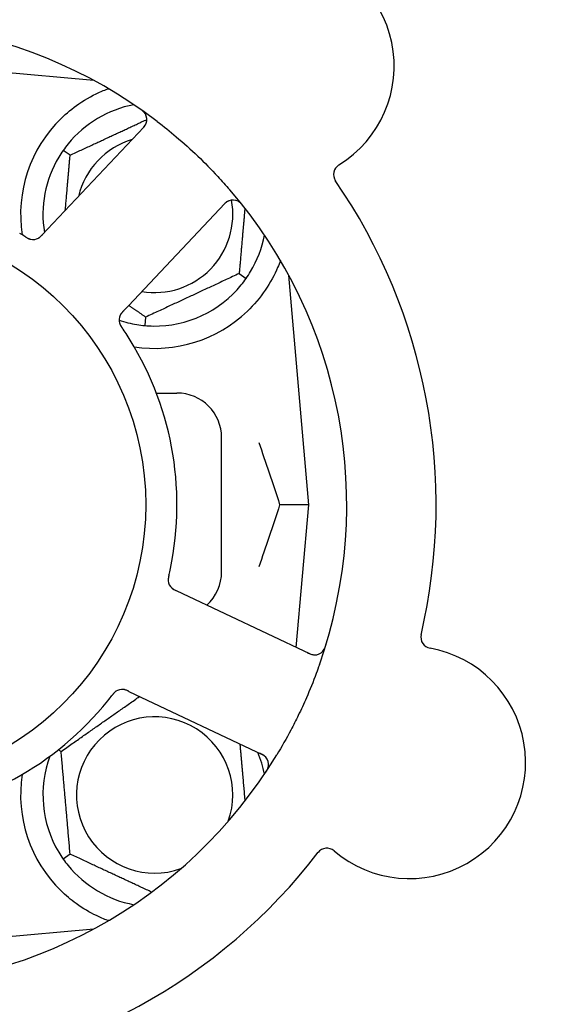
# Model space of a CAD drawing. Header units: inches. Extents: x 24 to 1128, y -58 to 748.
# Tile 37 of 256: x 139.98 to 141.51, y 226.41 to 229.17. Entities that reach past the tile are written whole.
import ezdxf

# ---------------------------------------------------------------- set-up
doc = ezdxf.new("R2010")
doc.units = ezdxf.units.IN
doc.header["$LTSCALE"] = 32
doc.header["$MEASUREMENT"] = 0
doc.layers.add('Dimension (ANSI)', color=7, linetype='Continuous', lineweight=25)
doc.layers.add('Visible (ANSI)', color=7, linetype='Continuous', lineweight=30)
doc.styles.add('Note Text (ANSI)', font='tahoma.ttf')
doc.dimstyles.new('SB Fraction-16 (ANSI)', dxfattribs={"dimscale": 32, "dimtxt": 0.125, "dimasz": 0.098425, "dimexe": 0.125, "dimexo": 0.0625, "dimgap": 0.031496, "dimtad": 0, "dimtih": 1, "dimtoh": 1, "dimdec": 4, "dimrnd": 1e-08, "dimzin": 0, "dimdsep": 46, "dimlunit": 5, "dimtxsty": 'Note Text (ANSI)', "dimcen": 0.09, "dimdle": 0.393701, "dimclrd": 256, "dimclre": 256, "dimclrt": 256, "dimadec": 0, "dimazin": 3, "dimtfac": 0.96, "dimtofl": 0, "dimtmove": 0, "dimatfit": 3, "dimfxl": 1, "dimfrac": 2, "dimtolj": 1, "dimtzin": 12, "dimlwd": -1, "dimlwe": -1, "dimarcsym": 0})

# ---------------------------------------------------------------- blocks, each defined once
blk = doc.blocks.new('*D16')
at = {"layer": 'Defpoints', "color": 0, "transparency": 16777216}
for p in [(169.8497, 459.4837), (76.4594, 171.772), (131.9122, 171.772)]:
    blk.add_point(p, dxfattribs=at)
at = {"layer": 'Dimension (ANSI)', "transparency": 16777216}
for p, q in [((167.8497, 459.4837), (72.4594, 459.4837)), ((76.4594, 456.3341), (76.4594, 319.1609)), ((76.4594, 174.9216), (76.4594, 312.0948)), ((129.9122, 171.772), (72.4594, 171.772))]:
    blk.add_line(p, q, dxfattribs=at)
for points in [[(75.9345, 456.3341), (76.9844, 456.3341), (76.4594, 459.4837)], [(75.9345, 174.9216), (76.9844, 174.9216), (76.4594, 171.772)]]:
    blk.add_solid(points, dxfattribs=at)
at = {"layer": 'Dimension (ANSI)', "transparency": 16777216, "insert": (64.2727, 318.153), "char_height": 4, "attachment_point": 1, "style": 'Note Text (ANSI)'}
blk.add_mtext('\\A1;287 11/16', dxfattribs=at)

msp = doc.modelspace()

# ---------------------------------------------------------------- linework, layer by layer
at = {"layer": 'Visible (ANSI)'}
for p, q in [((140.1874, 229.00028), (139.54541, 229.05645)), ((140.18416, 229.00057), (140.18416, 229.00203)), ((140.32765, 228.86934), (140.05803, 228.5834)), ((140.12144, 228.79078), (140.10193, 228.80444)), ((140.28467, 228.3697), (140.55429, 228.65565)), ((140.05803, 228.5834), (140.04438, 228.56892)), ((140.59438, 228.45962), (140.6139, 228.44596)), ((140.78916, 227.8127), (140.73299, 228.45469)), ((140.27104, 228.35524), (140.28467, 228.3697)), ((140.33275, 228.33762), (140.33067, 228.31389)), ((140.3627, 228.1252), (140.42041, 228.1252)), ((140.54541, 227.6252), (140.54541, 228.0002)), ((140.78916, 227.8127), (140.70769, 227.8127)), ((140.75421, 227.41318), (140.78916, 227.8127)), ((140.4368, 227.56333), (140.41881, 227.57184)), ((140.79206, 227.39527), (140.4368, 227.56333)), ((140.28563, 227.29024), (140.30359, 227.28174)), ((140.30359, 227.28174), (140.65886, 227.11368)), ((140.09628, 227.1222), (140.08785, 227.12613)), ((140.12144, 226.83462), (140.10193, 226.82096)), ((139.54541, 226.56895), (140.1874, 226.62512)), ((140.18416, 226.62337), (140.18416, 226.62483))]:
    msp.add_line(p, q, dxfattribs=at)
msp.add_circle((139.54541, 227.8127), 0.7875, dxfattribs=at)
for centre, radius, start, end in [((140.70308, 229.04048), 0.325, 301.56477, 151.80207), ((139.54541, 227.8127), 1.35, 52.62287, 112.74397), ((140.35791, 228.6252), 0.3125, 100.71622, 140.84193), ((140.30491, 228.89078), 0.03125, 316.68342, 54.83549), ((140.35791, 228.6252), 0.375, 134.27762, 188.78707), ((140.35791, 228.6252), 0.21875, 106.71618, 166.65066), ((140.35791, 228.6252), 0.3125, 149.15807, 189.35248), ((140.88957, 228.73694), 0.03125, 121.56477, 214.51231), ((139.54541, 227.8127), 1.6, 346.81714, 34.5497), ((139.54541, 227.8127), 1.35, 340.62287, 40.74397), ((140.35791, 228.6252), 0.21875, 260.57954, 10.53406), ((140.57703, 228.63421), 0.03125, 38.53135, 136.68342), ((140.35791, 228.6252), 0.3125, 329.15807, 349.28378), ((140.01769, 228.58616), 0.03125, 257.46904, 299.46837), ((140.35791, 228.6252), 0.3125, 269.15807, 320.84193), ((140.35791, 228.6252), 0.375, 261.21293, 313.75453), ((140.2898, 228.32959), 0.03125, 154.67765, 196.13682), ((140.35791, 228.6252), 0.3125, 251.46237, 260.84193), ((139.54541, 227.8127), 0.875, 348.19111, 33.17573), ((140.42041, 228.0002), 0.125, 0, 90), ((140.42041, 227.6252), 0.125, 311.64189, 0), ((140.42696, 227.60255), 0.03125, 185.46904, 227.46837), ((141.13392, 227.44172), 0.03125, 166.85452, 259.80207), ((140.80543, 227.42352), 0.03125, 244.68342, 342.83549), ((141.07084, 227.09109), 0.325, 229.56477, 79.80207), ((140.26703, 227.26447), 0.03125, 82.67765, 124.13682), ((139.54541, 227.8127), 0.875, 276.19111, 321.17573), ((140.35791, 227.0002), 0.21875, 340.34111, 289.65889), ((139.54541, 227.8127), 1.35, 268.62287, 328.74397), ((140.35791, 227.0002), 0.3125, 159.72028, 210.84193), ((140.35791, 227.0002), 0.3125, 10.71622, 22.42184), ((140.6455, 227.08544), 0.03125, 326.53135, 64.68342), ((140.35791, 227.0002), 0.375, 171.21293, 225.72238), ((139.54541, 227.8127), 1.6, 274.81714, 322.5497), ((140.83978, 226.81994), 0.03125, 49.56477, 142.51231), ((140.35791, 227.0002), 0.3125, 219.15807, 259.28378)]:
    msp.add_arc(centre, radius, start, end, dxfattribs=at)
for points, knots in [([(140.09611, 228.89369), (140.11125, 228.90845), (140.1282, 228.92237), (140.16721, 228.94914), (140.18962, 228.96105), (140.21535, 228.9721), (140.22106, 228.97439), (140.22681, 228.97654)], [0.55181372, 0.55181372, 0.55181372, 0.55181372, 0.71000954, 0.71000954, 0.90366002, 0.90366002, 0.95550669, 0.95550669, 0.95550669, 0.95550669]), ([(140.33223, 228.90596), (140.33209, 228.90621), (140.3319, 228.90652), (140.33126, 228.90753), (140.33073, 228.9083), (140.32943, 228.90995), (140.3286, 228.91091), (140.32706, 228.91247), (140.32656, 228.91296), (140.32526, 228.91415), (140.32443, 228.91488), (140.32263, 228.91636), (140.32163, 228.91713), (140.32006, 228.91831), (140.31946, 228.91874), (140.31827, 228.91958), (140.31769, 228.91999), (140.3171, 228.9204)], [0.051298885, 0.051298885, 0.051298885, 0.051298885, 0.057269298, 0.057269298, 0.069785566, 0.069785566, 0.083632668, 0.083632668, 0.089458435, 0.089458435, 0.09782017, 0.09782017, 0.107290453, 0.107290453, 0.113094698, 0.113094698, 0.118968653, 0.118968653, 0.118968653, 0.118968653]), ([(140.32209, 228.86344), (140.32273, 228.86413), (140.32339, 228.86482), (140.32589, 228.86753), (140.32768, 228.86958), (140.33045, 228.8732), (140.33152, 228.87482), (140.3331, 228.8776), (140.33372, 228.8789), (140.33456, 228.88102), (140.33484, 228.88183), (140.33509, 228.8827), (140.33514, 228.88288), (140.33519, 228.88304)], [0, 0, 0, 0, 0.007248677, 0.007248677, 0.028564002, 0.028564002, 0.04748221, 0.04748221, 0.065361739, 0.065361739, 0.076705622, 0.076705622, 0.079955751, 0.079955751, 0.079955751, 0.079955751]), ([(140.36494, 228.88549), (140.38316, 228.87157), (140.40091, 228.85728), (140.43878, 228.82518), (140.45897, 228.80701), (140.49789, 228.76977), (140.51641, 228.75098), (140.54585, 228.71929), (140.55714, 228.70668), (140.56822, 228.69382)], [-0.73117336, -0.73117336, -0.73117336, -0.73117336, -0.55242948, -0.55242948, -0.34016147, -0.34016147, -0.13232742, -0.13232742, 0, 0, 0, 0]), ([(140.56743, 228.66395), (140.56715, 228.66385), (140.5668, 228.66373), (140.56513, 228.66308), (140.56354, 228.66233), (140.56082, 228.6607), (140.55957, 228.65985), (140.55652, 228.65746), (140.55469, 228.65583), (140.55216, 228.65333), (140.55142, 228.65258), (140.55003, 228.65113), (140.54937, 228.65043), (140.54872, 228.64973)], [0.058736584, 0.058736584, 0.058736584, 0.058736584, 0.064782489, 0.064782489, 0.086145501, 0.086145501, 0.103238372, 0.103238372, 0.123434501, 0.123434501, 0.131598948, 0.131598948, 0.13893919, 0.13893919, 0.13893919, 0.13893919]), ([(140.60586, 228.64813), (140.60547, 228.64863), (140.60509, 228.64911), (140.60404, 228.65042), (140.60336, 228.65126), (140.60206, 228.65277), (140.60145, 228.65347), (140.59985, 228.65521), (140.59881, 228.65625), (140.59694, 228.65799), (140.59608, 228.65872), (140.59456, 228.65992), (140.59389, 228.6604), (140.5925, 228.66132), (140.59181, 228.66172), (140.59102, 228.66214), (140.59085, 228.66223), (140.59071, 228.6623)], [0, 0, 0, 0, 0.005149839, 0.005149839, 0.013554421, 0.013554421, 0.020527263, 0.020527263, 0.031641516, 0.031641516, 0.041623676, 0.041623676, 0.051235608, 0.051235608, 0.063734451, 0.063734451, 0.067355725, 0.067355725, 0.067355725, 0.067355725]), ([(139.99634, 228.56256), (139.99593, 228.56281), (139.99549, 228.56307), (139.99502, 228.56335), (139.99082, 228.56587), (139.98505, 228.56926), (139.98038, 228.57193)], [0.48080563, 0.48080563, 0.48080563, 0.48080563, 0.5329828, 0.5329828, 0.5329828, 1, 1, 1, 1]), ([(140.03194, 228.55835), (140.03202, 228.55839), (140.03211, 228.55844), (140.03237, 228.55859), (140.03257, 228.55869), (140.03344, 228.55919), (140.03424, 228.55969), (140.03609, 228.561), (140.03721, 228.56189), (140.0394, 228.56383), (140.04048, 228.56488), (140.04201, 228.56643), (140.04249, 228.56692), (140.0432, 228.56767), (140.04343, 228.56792), (140.0439, 228.56841), (140.04412, 228.56865), (140.04435, 228.56889)], [0.038929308, 0.038929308, 0.038929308, 0.038929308, 0.040726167, 0.040726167, 0.043941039, 0.043941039, 0.054249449, 0.054249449, 0.066768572, 0.066768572, 0.07820649, 0.07820649, 0.083402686, 0.083402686, 0.086046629, 0.086046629, 0.08863019, 0.08863019, 0.08863019, 0.08863019]), ([(140.03265, 228.55873), (140.03265, 228.55873), (140.03266, 228.55873), (140.03272, 228.55876), (140.03292, 228.55887), (140.03351, 228.55922), (140.03398, 228.5595), (140.035, 228.56016), (140.03555, 228.56055), (140.03623, 228.56106), (140.0364, 228.5612), (140.03765, 228.56218), (140.03901, 228.5634), (140.0411, 228.56548), (140.04171, 228.56611), (140.04267, 228.56711), (140.04299, 228.56745), (140.04366, 228.56816), (140.04401, 228.56853), (140.04435, 228.56889)], [0.028019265, 0.028019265, 0.028019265, 0.028019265, 0.028672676, 0.028672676, 0.033062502, 0.033062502, 0.040781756, 0.040781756, 0.051074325, 0.051074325, 0.054504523, 0.054504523, 0.075062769, 0.075062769, 0.083066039, 0.083066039, 0.087153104, 0.087153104, 0.091266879, 0.091266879, 0.091266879, 0.091266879]), ([(139.99637, 228.56254), (139.99663, 228.56239), (139.99688, 228.56223), (139.99758, 228.56182), (139.99802, 228.56156), (139.99938, 228.56075), (140.00033, 228.5602), (140.00233, 228.55911), (140.00339, 228.55855), (140.00552, 228.55753), (140.00655, 228.55709), (140.00862, 228.5563), (140.00958, 228.55601), (140.01078, 228.55569), (140.01111, 228.55562), (140.01136, 228.55556)], [0.001596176, 0.001596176, 0.001596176, 0.001596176, 0.00393777, 0.00393777, 0.007842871, 0.007842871, 0.016055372, 0.016055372, 0.025513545, 0.025513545, 0.037191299, 0.037191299, 0.054193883, 0.054193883, 0.061558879, 0.061558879, 0.061558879, 0.061558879]), ([(139.99637, 228.56254), (139.99684, 228.56226), (139.99731, 228.56198), (139.99824, 228.56142), (139.99871, 228.56114), (140.00027, 228.56022), (140.00138, 228.55959), (140.00321, 228.55861), (140.00397, 228.55823), (140.00573, 228.5574), (140.00666, 228.557), (140.00835, 228.55638), (140.00912, 228.55613), (140.01036, 228.55578), (140.01088, 228.55566), (140.01119, 228.55559), (140.01124, 228.55558), (140.01125, 228.55558), (140.01125, 228.55558), (140.01125, 228.55558)], [0, 0, 0, 0, 0.004180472, 0.004180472, 0.008305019, 0.008305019, 0.018114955, 0.018114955, 0.025612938, 0.025612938, 0.036850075, 0.036850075, 0.047489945, 0.047489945, 0.056089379, 0.056089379, 0.05828692, 0.05828692, 0.058652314, 0.058652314, 0.058652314, 0.058652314]), ([(140.7098, 228.49579), (140.70739, 228.48917), (140.70478, 228.48254), (140.69349, 228.45645), (140.68178, 228.43441), (140.6528, 228.39215), (140.63558, 228.37189), (140.61725, 228.35434)], [1.38940877, 1.38940877, 1.38940877, 1.38940877, 1.45134152, 1.45134152, 1.64787025, 1.64787025, 1.84130789, 1.84130789, 1.84130789, 1.84130789]), ([(140.27101, 228.35521), (140.27081, 228.35499), (140.2706, 228.35478), (140.26948, 228.35359), (140.26854, 228.35258), (140.26664, 228.35043), (140.26566, 228.34926), (140.26404, 228.34711), (140.26335, 228.34609), (140.26217, 228.34416), (140.26167, 228.34318), (140.26128, 228.34235), (140.26122, 228.34223), (140.26118, 228.34213)], [0, 0, 0, 0, 0.002309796, 0.002309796, 0.012623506, 0.012623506, 0.024338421, 0.024338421, 0.035397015, 0.035397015, 0.047442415, 0.047442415, 0.049661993, 0.049661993, 0.049661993, 0.049661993]), ([(140.27104, 228.35524), (140.27068, 228.35486), (140.27031, 228.35447), (140.26961, 228.35372), (140.26926, 228.35335), (140.26849, 228.35251), (140.26807, 228.35205), (140.26657, 228.3504), (140.26565, 228.3493), (140.26428, 228.34753), (140.26372, 228.34674), (140.26278, 228.34525), (140.26239, 228.34458), (140.2618, 228.34346), (140.26155, 228.34295), (140.26141, 228.34265), (140.26139, 228.34261), (140.26139, 228.34261), (140.26139, 228.34261), (140.26139, 228.34261)], [0, 0, 0, 0, 0.004355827, 0.004355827, 0.0086878, 0.0086878, 0.014307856, 0.014307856, 0.029588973, 0.029588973, 0.043844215, 0.043844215, 0.054171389, 0.054171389, 0.061954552, 0.061954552, 0.063871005, 0.063871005, 0.063878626, 0.063878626, 0.063878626, 0.063878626]), ([(140.25958, 228.32163), (140.25964, 228.32141), (140.25973, 228.32112), (140.25999, 228.32028), (140.2602, 228.31967), (140.26069, 228.31842), (140.26096, 228.31777), (140.26157, 228.31649), (140.26188, 228.31588), (140.26268, 228.3144), (140.26319, 228.3135), (140.26398, 228.31221), (140.26422, 228.31182), (140.26512, 228.31041), (140.2658, 228.30938), (140.26671, 228.30804), (140.26694, 228.30771), (140.26726, 228.30723), (140.26736, 228.30708), (140.26746, 228.30694)], [0.044252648, 0.044252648, 0.044252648, 0.044252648, 0.050671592, 0.050671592, 0.061250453, 0.061250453, 0.071050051, 0.071050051, 0.078610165, 0.078610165, 0.087196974, 0.087196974, 0.090753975, 0.090753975, 0.100050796, 0.100050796, 0.103147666, 0.103147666, 0.104517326, 0.104517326, 0.104517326, 0.104517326]), ([(140.25968, 228.32127), (140.25968, 228.32127), (140.25968, 228.32124), (140.25972, 228.32111), (140.25976, 228.32097), (140.25989, 228.32054), (140.26, 228.3202), (140.26041, 228.31903), (140.26075, 228.31816), (140.2616, 228.31635), (140.26207, 228.31541), (140.26328, 228.31329), (140.26404, 228.31205), (140.26558, 228.30968), (140.26637, 228.30853), (140.26724, 228.30725), (140.26735, 228.3071), (140.26746, 228.30694)], [0.030853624, 0.030853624, 0.030853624, 0.030853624, 0.032941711, 0.032941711, 0.036385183, 0.036385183, 0.042347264, 0.042347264, 0.055267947, 0.055267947, 0.065838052, 0.065838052, 0.077516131, 0.077516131, 0.087897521, 0.087897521, 0.089364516, 0.089364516, 0.089364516, 0.089364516]), ([(140.39791, 227.61556), (140.39802, 227.61603), (140.39814, 227.61653), (140.39826, 227.61706), (140.39935, 227.62184), (140.40079, 227.62837), (140.40189, 227.63363)], [0.48080563, 0.48080563, 0.48080563, 0.48080563, 0.5329828, 0.5329828, 0.5329828, 1, 1, 1, 1]), ([(140.39791, 227.61553), (140.39778, 227.615), (140.39766, 227.61446), (140.39742, 227.6134), (140.3973, 227.61287), (140.3969, 227.6111), (140.39665, 227.60985), (140.39628, 227.60781), (140.39615, 227.60696), (140.3959, 227.60504), (140.39582, 227.60403), (140.39574, 227.60223), (140.39575, 227.60142), (140.3958, 227.60013), (140.39585, 227.5996), (140.39588, 227.59928), (140.39588, 227.59924), (140.39588, 227.59923), (140.39588, 227.59922), (140.39588, 227.59922)], [0, 0, 0, 0, 0.004180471, 0.004180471, 0.008305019, 0.008305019, 0.018114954, 0.018114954, 0.025612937, 0.025612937, 0.036850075, 0.036850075, 0.047489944, 0.047489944, 0.05608938, 0.05608938, 0.05828692, 0.05828692, 0.058652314, 0.058652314, 0.058652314, 0.058652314]), ([(140.39791, 227.61553), (140.39784, 227.61524), (140.39777, 227.61494), (140.39759, 227.61416), (140.39748, 227.61366), (140.39713, 227.61211), (140.39691, 227.61104), (140.39648, 227.6088), (140.39628, 227.60762), (140.39596, 227.60528), (140.39587, 227.60416), (140.39575, 227.60195), (140.39577, 227.60095), (140.39584, 227.59971), (140.39587, 227.59937), (140.3959, 227.59911)], [0.001596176, 0.001596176, 0.001596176, 0.001596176, 0.003937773, 0.003937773, 0.007842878, 0.007842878, 0.016055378, 0.016055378, 0.025513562, 0.025513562, 0.03719134, 0.03719134, 0.0541939, 0.0541939, 0.061558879, 0.061558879, 0.061558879, 0.061558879]), ([(140.40491, 227.58041), (140.40497, 227.58034), (140.40505, 227.58027), (140.40527, 227.58006), (140.40543, 227.57991), (140.40618, 227.57924), (140.4069, 227.57863), (140.40871, 227.57728), (140.4099, 227.57649), (140.41242, 227.575), (140.41376, 227.5743), (140.41571, 227.57332), (140.41632, 227.57302), (140.41725, 227.57258), (140.41756, 227.57243), (140.41817, 227.57214), (140.41847, 227.572), (140.41877, 227.57185)], [0.038929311, 0.038929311, 0.038929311, 0.038929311, 0.040726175, 0.040726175, 0.043941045, 0.043941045, 0.054249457, 0.054249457, 0.066768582, 0.066768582, 0.078206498, 0.078206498, 0.083402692, 0.083402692, 0.086046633, 0.086046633, 0.088630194, 0.088630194, 0.088630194, 0.088630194]), ([(140.40549, 227.57984), (140.40549, 227.57984), (140.40549, 227.57984), (140.40555, 227.57979), (140.40571, 227.57963), (140.40622, 227.57917), (140.40663, 227.57882), (140.40758, 227.57805), (140.40812, 227.57765), (140.40882, 227.57716), (140.409, 227.57704), (140.41032, 227.57616), (140.4119, 227.57524), (140.41453, 227.5739), (140.41531, 227.57351), (140.41655, 227.57291), (140.41698, 227.5727), (140.41786, 227.57228), (140.41832, 227.57207), (140.41877, 227.57185)], [0.028019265, 0.028019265, 0.028019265, 0.028019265, 0.028672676, 0.028672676, 0.033062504, 0.033062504, 0.040781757, 0.040781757, 0.051074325, 0.051074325, 0.054504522, 0.054504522, 0.07506277, 0.07506277, 0.083066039, 0.083066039, 0.087153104, 0.087153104, 0.091266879, 0.091266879, 0.091266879, 0.091266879]), ([(140.8283, 227.40223), (140.82849, 227.40244), (140.82873, 227.40271), (140.8295, 227.40364), (140.83006, 227.40438), (140.83123, 227.40612), (140.83189, 227.4072), (140.8329, 227.40916), (140.8332, 227.40979), (140.83394, 227.41139), (140.83437, 227.4124), (140.83523, 227.41457), (140.83566, 227.41576), (140.83628, 227.41762), (140.83651, 227.41832), (140.83694, 227.41971), (140.83715, 227.42039), (140.83736, 227.42108)], [0.051298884, 0.051298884, 0.051298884, 0.051298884, 0.057269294, 0.057269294, 0.069785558, 0.069785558, 0.083632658, 0.083632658, 0.089458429, 0.089458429, 0.097820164, 0.097820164, 0.107290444, 0.107290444, 0.113094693, 0.113094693, 0.118968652, 0.118968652, 0.118968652, 0.118968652]), ([(140.78473, 227.39874), (140.78558, 227.39833), (140.78644, 227.39793), (140.78979, 227.39638), (140.79229, 227.39531), (140.79659, 227.3938), (140.79847, 227.39328), (140.8016, 227.39263), (140.80303, 227.39244), (140.80531, 227.3923), (140.80616, 227.39229), (140.80706, 227.39232), (140.80725, 227.39232), (140.80742, 227.39233)], [0, 0, 0, 0, 0.007248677, 0.007248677, 0.028564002, 0.028564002, 0.047482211, 0.047482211, 0.06536174, 0.06536174, 0.076705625, 0.076705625, 0.079955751, 0.079955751, 0.079955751, 0.079955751]), ([(140.81894, 227.36479), (140.81605, 227.35658), (140.81308, 227.34839), (140.80141, 227.31715), (140.79224, 227.2945), (140.7752, 227.25553), (140.76764, 227.23914), (140.75304, 227.20908), (140.7461, 227.19539), (140.72652, 227.15835), (140.7134, 227.13519), (140.69947, 227.11224)], [-0.73117437, -0.73117437, -0.73117437, -0.73117437, -0.66329539, -0.66329539, -0.47009836, -0.47009836, -0.32966499, -0.32966499, -0.20932583, -0.20932583, 0, 0, 0, 0]), ([(140.25012, 227.29075), (140.24993, 227.29062), (140.24968, 227.29046), (140.24896, 227.28994), (140.24845, 227.28956), (140.24741, 227.28871), (140.24688, 227.28824), (140.24585, 227.28727), (140.24536, 227.28679), (140.2442, 227.28558), (140.24351, 227.28481), (140.24252, 227.28365), (140.24222, 227.2833), (140.24116, 227.28202), (140.24039, 227.28105), (140.2394, 227.27977), (140.23915, 227.27945), (140.2388, 227.279), (140.23869, 227.27886), (140.23858, 227.27872)], [0.044252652, 0.044252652, 0.044252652, 0.044252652, 0.050671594, 0.050671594, 0.061250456, 0.061250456, 0.071050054, 0.071050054, 0.078610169, 0.078610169, 0.087196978, 0.087196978, 0.090753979, 0.090753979, 0.100050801, 0.100050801, 0.10314767, 0.10314767, 0.10451733, 0.10451733, 0.10451733, 0.10451733]), ([(140.24981, 227.29055), (140.24981, 227.29055), (140.24978, 227.29053), (140.24967, 227.29046), (140.24955, 227.29038), (140.24918, 227.29012), (140.24889, 227.28991), (140.24791, 227.28917), (140.24719, 227.28857), (140.24572, 227.2872), (140.24498, 227.28646), (140.24333, 227.28466), (140.24239, 227.28355), (140.24061, 227.28135), (140.23976, 227.28025), (140.23882, 227.27902), (140.2387, 227.27887), (140.23858, 227.27872)], [0.030853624, 0.030853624, 0.030853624, 0.030853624, 0.032941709, 0.032941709, 0.03638518, 0.03638518, 0.042347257, 0.042347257, 0.055267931, 0.055267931, 0.065838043, 0.065838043, 0.077516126, 0.077516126, 0.087897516, 0.087897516, 0.089364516, 0.089364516, 0.089364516, 0.089364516]), ([(140.28559, 227.29026), (140.28532, 227.29039), (140.28505, 227.29051), (140.28358, 227.29121), (140.28233, 227.29179), (140.27969, 227.29294), (140.27828, 227.2935), (140.27573, 227.29439), (140.27455, 227.29473), (140.27234, 227.29525), (140.27127, 227.29543), (140.27036, 227.29554), (140.27022, 227.29556), (140.27011, 227.29557)], [0, 0, 0, 0, 0.002309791, 0.002309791, 0.012623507, 0.012623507, 0.024338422, 0.024338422, 0.035397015, 0.035397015, 0.047442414, 0.047442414, 0.049661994, 0.049661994, 0.049661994, 0.049661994]), ([(140.28563, 227.29024), (140.28515, 227.29047), (140.28467, 227.2907), (140.28374, 227.29113), (140.28328, 227.29135), (140.28225, 227.29183), (140.28168, 227.29208), (140.27964, 227.29299), (140.27832, 227.29353), (140.27621, 227.29429), (140.27528, 227.29458), (140.27357, 227.29501), (140.27282, 227.29517), (140.27157, 227.29539), (140.27101, 227.29547), (140.27068, 227.29551), (140.27064, 227.29551), (140.27064, 227.29551), (140.27064, 227.29551), (140.27064, 227.29551)], [0, 0, 0, 0, 0.004355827, 0.004355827, 0.008687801, 0.008687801, 0.014307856, 0.014307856, 0.029588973, 0.029588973, 0.043844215, 0.043844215, 0.054171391, 0.054171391, 0.061954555, 0.061954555, 0.063871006, 0.063871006, 0.063878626, 0.063878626, 0.063878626, 0.063878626]), ([(140.67082, 227.10375), (140.67064, 227.10399), (140.67041, 227.10428), (140.66928, 227.10567), (140.66807, 227.10695), (140.66569, 227.10903), (140.66449, 227.10996), (140.66128, 227.11213), (140.65916, 227.11336), (140.656, 227.115), (140.65506, 227.11546), (140.65325, 227.11634), (140.65238, 227.11675), (140.65152, 227.11716)], [0.058736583, 0.058736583, 0.058736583, 0.058736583, 0.064782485, 0.064782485, 0.086145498, 0.086145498, 0.103238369, 0.103238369, 0.123434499, 0.123434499, 0.131598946, 0.131598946, 0.138939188, 0.138939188, 0.138939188, 0.138939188]), ([(140.66765, 227.06232), (140.668, 227.06284), (140.66834, 227.06335), (140.66927, 227.06476), (140.66985, 227.06566), (140.67089, 227.06736), (140.67136, 227.06816), (140.67252, 227.07022), (140.6732, 227.07153), (140.67427, 227.07384), (140.6747, 227.07489), (140.67537, 227.0767), (140.67562, 227.07749), (140.67606, 227.07909), (140.67623, 227.07987), (140.67639, 227.08076), (140.67642, 227.08094), (140.67644, 227.08111)], [0, 0, 0, 0, 0.005149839, 0.005149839, 0.013554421, 0.013554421, 0.020527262, 0.020527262, 0.031641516, 0.031641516, 0.041623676, 0.041623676, 0.051235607, 0.051235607, 0.06373445, 0.06373445, 0.067355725, 0.067355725, 0.067355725, 0.067355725]), ([(140.22681, 226.64887), (140.21601, 226.65289), (140.20498, 226.65762), (140.17687, 226.67119), (140.15724, 226.68256), (140.12351, 226.70691), (140.1091, 226.71905), (140.09611, 226.73171)], [1.39731378, 1.39731378, 1.39731378, 1.39731378, 1.49356897, 1.49356897, 1.66386875, 1.66386875, 1.79881771, 1.79881771, 1.79881771, 1.79881771])]:
    msp.add_open_spline(points, degree=3, knots=knots, dxfattribs=at)
for points, weights in [([(140.22681, 228.97654), (140.22838, 228.97641), (140.22995, 228.97628)], [0.999914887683, 0.9999148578, 0.999914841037]), ([(140.12144, 228.79078), (140.23307, 228.84283), (140.33616, 228.8909)], [1.04422863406, 1.17902301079, 1.08886732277]), ([(140.10793, 228.63632), (140.1142, 228.70804), (140.12144, 228.79078)], [1.12448377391, 1.13145726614, 1.04422863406]), ([(140.61037, 228.64238), (140.6029, 228.55701), (140.59438, 228.45962)], [1.11819795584, 1.14843950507, 1.04422863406]), ([(140.59438, 228.45962), (140.46357, 228.39862), (140.33275, 228.33762)], [1.04422863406, 1.20577136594, 1.04422863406]), ([(140.33275, 228.33762), (140.30814, 228.35486), (140.28557, 228.37066)], [1.04422863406, 1.07418802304, 1.09303499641]), ([(140.09628, 227.1222), (140.20795, 227.20039), (140.31585, 227.27594)], [1.04422863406, 1.19550179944, 1.06346205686]), ([(140.59635, 227.14325), (140.60369, 227.05937), (140.61037, 226.98302)], [1.06521891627, 1.14516515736, 1.11819795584]), ([(140.12144, 226.83462), (140.10886, 226.97841), (140.09628, 227.1222)], [1.04422863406, 1.20577136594, 1.04422863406]), ([(140.34949, 226.72828), (140.23885, 226.77988), (140.12144, 226.83462)], [1.07748863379, 1.18694802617, 1.04422863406]), ([(140.22995, 226.64912), (140.22838, 226.64899), (140.22681, 226.64887)], [0.999914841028, 0.999914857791, 0.999914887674])]:
    msp.add_rational_spline(points, weights, degree=2, dxfattribs=at)
for points in [[(140.1156, 228.82253), (140.11103, 228.81693), (140.1063, 228.81069), (140.10193, 228.80444)], [(140.10193, 228.80444), (140.09756, 228.7982), (140.09331, 228.79162), (140.0896, 228.78541)], [(140.6139, 228.44596), (140.61826, 228.45221), (140.62251, 228.45879), (140.62622, 228.46499)], [(140.60023, 228.42787), (140.60479, 228.43347), (140.60952, 228.43972), (140.6139, 228.44596)], [(140.27778, 228.29151), (140.27451, 228.29651), (140.27024, 228.30286), (140.26746, 228.30694)], [(140.30817, 228.31668), (140.31531, 228.31553), (140.32308, 228.31456), (140.33067, 228.31389)], [(140.33067, 228.31389), (140.33827, 228.31323), (140.34609, 228.31284), (140.35332, 228.31274)], [(140.64939, 227.98701), (140.66793, 227.93239), (140.68805, 227.87298), (140.70769, 227.8127)], [(140.70769, 227.8127), (140.68804, 227.75242), (140.66793, 227.69302), (140.64939, 227.63839)], [(140.2271, 227.26413), (140.23085, 227.26879), (140.23557, 227.27481), (140.23859, 227.27872)], [(140.0896, 226.83999), (140.09331, 226.83379), (140.09756, 226.82721), (140.10193, 226.82096)], [(140.10193, 226.82096), (140.1063, 226.81472), (140.11103, 226.80847), (140.1156, 226.80287)]]:
    msp.add_open_spline(points, degree=3, dxfattribs=at)

# ---------------------------------------------------------------- dimensions: what is measured, and where the dimension line sits
at = {"layer": 'Dimension (ANSI)'}
dim = msp.add_linear_dim(base=(76.45942, 171.77197), p1=(169.84967, 459.48367), p2=(131.91217, 171.77197), angle=270, dimstyle='SB Fraction-16 (ANSI)', override={"dimgap": 0.031496, "dimdec": 4, "dimtol": 0, "dimlim": 0, "dimtp": 0, "dimtm": 0, "dimtdec": 2, "dimatfit": 1}, dxfattribs=at)
dim.commit()
dim.dimension.update_dxf_attribs({"geometry": '*D16', "text_midpoint": (76.45942, 315.62782), "dimtype": 160})

doc.saveas('drawing.dxf')
